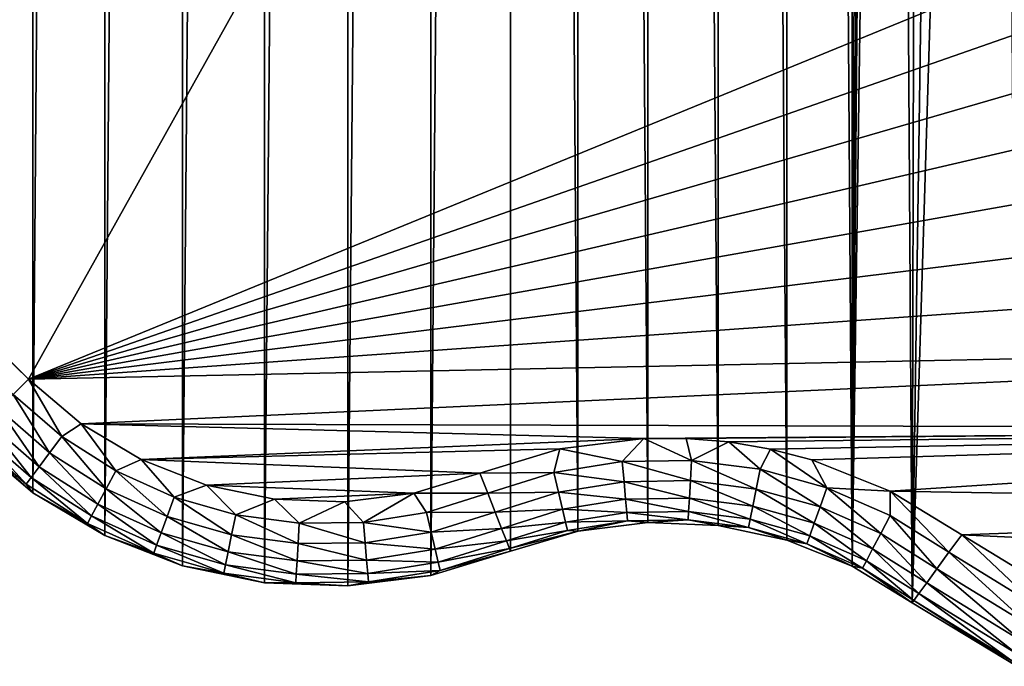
# Model space of a CAD drawing. Header units: metres. Extents: x -86 to 86, y -57 to 57.
# Tile 139 of 256: x 32 to 44, y -56 to -48. Entities that reach past the tile are written whole.
import ezdxf

# ---------------------------------------------------------------- set-up
doc = ezdxf.new("R2010")
doc.units = ezdxf.units.M
doc.layers.add('solid_125286', color=7, linetype='CONTINUOUS')

msp = doc.modelspace()

# ---------------------------------------------------------------- linework, layer by layer
at = {"layer": 'solid_125286'}
for points in [[(35.258972, 54.955376, -2), (35.258888, -54.955368, -2), (34.285557, -54.753021, -2)], [(35.258972, 54.955376, -2), (34.285557, -54.753021, -2), (34.285618, 54.75304, -2)], [(36.251842, 54.994244, -2), (36.251736, -54.994247, -2), (35.258888, -54.955368, -2)], [(36.251842, 54.994244, -2), (35.258888, -54.955368, -2), (35.258972, 54.955376, -2)], [(37.237957, 54.868595, -2), (36.251736, -54.994247, -2), (36.251842, 54.994244, -2)], [(37.237957, 54.868595, -2), (37.237858, -54.868614, -2), (36.251736, -54.994247, -2)], [(38.18959, 54.581974, -2), (37.237858, -54.868614, -2), (37.237957, 54.868595, -2)], [(34.285618, 54.75304, -2), (34.285557, -54.753021, -2), (33.359474, -54.392982, -2)], [(34.285618, 54.75304, -2), (33.359474, -54.392982, -2), (33.359512, 54.393002, -2)], [(42.265976, 54.764923, -2), (42.252983, -54.758366, -2), (41.49025, 54.453724, -2)], [(42.265976, 54.764923, -2), (42.5, 18.932886, -2), (42.252983, -54.758366, -2)], [(38.18959, 54.581974, -2), (38.189449, -54.582031, -2), (37.237858, -54.868614, -2)], [(38.18959, 54.581974, -2), (38.990757, -54.3414, -2), (38.189449, -54.582031, -2)], [(38.994694, 54.340565, -2), (38.990757, -54.3414, -2), (38.18959, 54.581974, -2)], [(33.359512, 54.393002, -2), (33.359474, -54.392982, -2), (32.505146, -53.884754, -2)], [(33.359512, 54.393002, -2), (32.505146, -53.884754, -2), (32.505161, 53.884766, -2)], [(41.49025, 54.453724, -2), (41.475212, -54.449116, -2), (40.668133, 54.275387, -2)], [(41.49025, 54.453724, -2), (42.252983, -54.758366, -2), (41.475212, -54.449116, -2)], [(38.994694, 54.340565, -2), (39.821274, -54.237724, -2), (38.990757, -54.3414, -2)], [(39.82848, 54.237431, -2), (39.821274, -54.237724, -2), (38.994694, 54.340565, -2)], [(40.668133, 54.275387, -2), (40.65712, -54.273968, -2), (39.82848, 54.237431, -2)], [(40.668133, 54.275387, -2), (41.475212, -54.449116, -2), (40.65712, -54.273968, -2)], [(39.82848, 54.237431, -2), (40.65712, -54.273968, -2), (39.821274, -54.237724, -2)], [(32.505161, 53.884766, -2), (32.505146, -53.884754, -2), (31.746595, -53.242641, -2)], [(32.505161, 53.884766, -2), (31.746595, -53.242641, -2), (31.746595, 53.242641, -2)], [(42.252983, -54.758366, -2), (42.5, 18.932886, -2), (42.5, -18.932886, -2)], [(42.561554, -19.714966, -2), (42.252983, -54.758366, -2), (42.5, -18.932886, -2)], [(42.744694, -20.477783, -2), (42.252983, -54.758366, -2), (42.561554, -19.714966, -2)], [(42.744694, -20.477783, -2), (42.967983, -55.192783, -2), (42.252983, -54.758366, -2)], [(43.045082, -21.202988, -2), (42.967983, -55.192783, -2), (42.744694, -20.477783, -2)], [(43.454975, -21.871881, -2), (42.967983, -55.192783, -2), (43.045082, -21.202988, -2)], [(43.964466, -22.46842, -2), (42.967983, -55.192783, -2), (43.454975, -21.871881, -2)], [(43.964466, -22.46842, -2), (44.211155, -55.948997, -2), (42.967983, -55.192783, -2)], [(43.964466, -22.46842, -2), (53.242641, -31.746595, -2), (44.211155, -55.948997, -2)], [(23.153057, -43.477154, 9.985218), (32.453701, -52.535534, 10), (23.295761, -43.474712, 9.997639)], [(32.270687, -52.718548, 9.965926), (32.453701, -52.535534, 10), (23.153057, -43.477154, 9.985218)], [(23.295761, -43.474712, 9.997639), (32.453701, -52.535534, 10), (23.418167, -43.5, 10)], [(37.5, -43.5, 10), (23.418167, -43.5, 10), (32.453701, -52.535534, 10)], [(37.5, -43.5, 10), (32.453701, -52.535534, 10), (54.384724, -43.557079, 10)], [(32.453701, -52.535534, 10), (55.047531, -44.644482, 10), (54.384724, -43.557079, 10)], [(32.453701, -52.535534, 10), (55.528103, -45.840694, 10), (55.047531, -44.644482, 10)], [(32.453701, -52.535534, 10), (55.804153, -47.103165, 10), (55.528103, -45.840694, 10)], [(32.453701, -52.535534, 10), (55.866577, -48.391716, 10), (55.804153, -47.103165, 10)], [(32.453701, -52.535534, 10), (55.71423, -49.673691, 10), (55.866577, -48.391716, 10)], [(32.453701, -52.535534, 10), (55.351196, -50.912617, 10), (55.71423, -49.673691, 10)], [(32.453701, -52.535534, 10), (54.787449, -52.07412, 10), (55.351196, -50.912617, 10)], [(32.453701, -52.535534, 10), (33.079483, -53.066013, 10), (54.787449, -52.07412, 10)], [(33.079483, -53.066013, 10), (54.038631, -53.126087, 10), (54.787449, -52.07412, 10)], [(32.847557, -53.217072, 9.96596), (32.453701, -52.535534, 10), (32.270687, -52.718548, 9.965926)], [(32.847557, -53.217072, 9.96596), (33.079483, -53.066013, 10), (32.453701, -52.535534, 10)], [(32.703323, -53.410671, 9.86596), (32.270687, -52.718548, 9.965926), (32.099987, -52.889248, 9.865894)], [(32.847557, -53.217072, 9.96596), (32.270687, -52.718548, 9.965926), (32.703323, -53.410671, 9.86596)], [(32.579494, -53.576889, 9.706829), (32.099987, -52.889248, 9.865894), (31.95344, -53.035797, 9.706737)], [(32.703323, -53.410671, 9.86596), (32.099987, -52.889248, 9.865894), (32.579494, -53.576889, 9.706829)], [(32.484524, -53.704369, 9.499434), (31.95344, -53.035797, 9.706737), (31.841051, -53.148186, 9.49932)], [(32.579494, -53.576889, 9.706829), (31.95344, -53.035797, 9.706737), (32.484524, -53.704369, 9.499434)], [(33.490433, -53.62693, 9.965994), (33.079483, -53.066013, 10), (32.847557, -53.217072, 9.96596)], [(33.079483, -53.066013, 10), (39.774166, -53.238827, 10), (54.038631, -53.126087, 10)], [(33.079483, -53.066013, 10), (33.793072, -53.491783, 10), (39.774166, -53.238827, 10)], [(33.490433, -53.62693, 9.965994), (33.793072, -53.491783, 10), (33.079483, -53.066013, 10)], [(32.424896, -53.784409, 9.257934), (31.841051, -53.148186, 9.49932), (31.770498, -53.218739, 9.257808)], [(32.484524, -53.704369, 9.499434), (31.841051, -53.148186, 9.49932), (32.424896, -53.784409, 9.257934)], [(39.774166, -53.238827, 10), (40.279381, -53.239147, 10), (54.038631, -53.126087, 10)], [(40.279381, -53.239147, 10), (40.783924, -53.28204, 10), (54.038631, -53.126087, 10)], [(40.783924, -53.28204, 10), (41.283031, -53.367428, 10), (54.038631, -53.126087, 10)], [(41.283031, -53.367428, 10), (41.772079, -53.49419, 10), (54.038631, -53.126087, 10)], [(41.772079, -53.49419, 10), (42.706512, -53.867146, 10), (54.038631, -53.126087, 10)], [(42.706512, -53.867146, 10), (53.125984, -54.038719, 10), (54.038631, -53.126087, 10)], [(32.505184, -53.884811, 9), (31.770498, -53.218739, 9.257808), (31.746595, -53.242641, 9)], [(32.505146, -53.884754, -2), (31.746595, -53.242641, 9), (31.746595, -53.242641, -2)], [(32.505184, -53.884811, 9), (31.746595, -53.242641, 9), (32.505146, -53.884754, -2)], [(32.424896, -53.784409, 9.257934), (31.770498, -53.218739, 9.257808), (32.505184, -53.884811, 9)], [(32.847557, -53.217072, 9.96596), (32.703323, -53.410671, 9.86596), (33.375706, -53.839367, 9.866025)], [(33.490433, -53.62693, 9.965994), (32.847557, -53.217072, 9.96596), (33.375706, -53.839367, 9.866025)], [(33.793072, -53.491783, 10), (38.775963, -53.364761, 10), (39.774166, -53.238827, 10)], [(39.517021, -53.514072, 9.966119), (39.774166, -53.238827, 10), (38.775963, -53.364761, 10)], [(39.517021, -53.514072, 9.966119), (40.340771, -53.500648, 9.966081), (39.774166, -53.238827, 10)], [(40.340771, -53.500648, 9.966081), (40.279381, -53.239147, 10), (39.774166, -53.238827, 10)], [(40.340771, -53.500648, 9.966081), (40.783924, -53.28204, 10), (40.279381, -53.239147, 10)], [(40.340771, -53.500648, 9.966081), (41.157944, -53.605251, 9.966042), (40.783924, -53.28204, 10)], [(41.157944, -53.605251, 9.966042), (41.283031, -53.367428, 10), (40.783924, -53.28204, 10)], [(32.703323, -53.410671, 9.86596), (32.579494, -53.576889, 9.706829), (33.277203, -54.021759, 9.706922)], [(33.375706, -53.839367, 9.866025), (32.703323, -53.410671, 9.86596), (33.277203, -54.021759, 9.706922)], [(33.793072, -53.491783, 10), (37.822697, -53.651711, 10), (38.775963, -53.364761, 10)], [(38.703651, -53.645252, 9.966158), (38.775963, -53.364761, 10), (37.822697, -53.651711, 10)], [(38.703651, -53.645252, 9.966158), (39.517021, -53.514072, 9.966119), (38.775963, -53.364761, 10)], [(41.157944, -53.605251, 9.966042), (41.95171, -53.825722, 9.966003), (41.283031, -53.367428, 10)], [(41.95171, -53.825722, 9.966003), (41.772079, -53.49419, 10), (41.283031, -53.367428, 10)], [(34.185802, -53.939514, 9.966027), (33.793072, -53.491783, 10), (33.490433, -53.62693, 9.965994)], [(33.793072, -53.491783, 10), (34.568748, -53.793957, 10), (37.822697, -53.651711, 10)], [(34.185802, -53.939514, 9.966027), (34.568748, -53.793957, 10), (33.793072, -53.491783, 10)], [(39.538311, -53.754616, 9.866268), (39.517021, -53.514072, 9.966119), (38.703651, -53.645252, 9.966158)], [(40.327415, -53.741749, 9.866194), (40.340771, -53.500648, 9.966081), (39.517021, -53.514072, 9.966119)], [(39.538311, -53.754616, 9.866268), (40.327415, -53.741749, 9.866194), (39.517021, -53.514072, 9.966119)], [(40.327415, -53.741749, 9.866194), (41.110222, -53.841942, 9.866118), (40.340771, -53.500648, 9.966081)], [(41.110222, -53.841942, 9.866118), (41.157944, -53.605251, 9.966042), (40.340771, -53.500648, 9.966081)], [(41.95171, -53.825722, 9.966003), (42.706512, -53.867146, 10), (41.772079, -53.49419, 10)], [(32.579494, -53.576889, 9.706829), (32.484524, -53.704369, 9.499434), (33.201649, -54.161655, 9.499546)], [(33.277203, -54.021759, 9.706922), (32.579494, -53.576889, 9.706829), (33.201649, -54.161655, 9.499546)], [(33.490433, -53.62693, 9.965994), (33.375706, -53.839367, 9.866025), (34.102993, -54.166317, 9.866091)], [(34.185802, -53.939514, 9.966027), (33.490433, -53.62693, 9.965994), (34.102993, -54.166317, 9.866091)], [(34.568748, -53.793957, 10), (37.037373, -53.888817, 10), (37.822697, -53.651711, 10)], [(37.917408, -53.891491, 9.966196), (37.822697, -53.651711, 10), (37.037373, -53.888817, 10)], [(38.703651, -53.645252, 9.966158), (37.822697, -53.651711, 10), (37.917408, -53.891491, 9.966196)], [(38.759148, -53.880287, 9.866343), (38.703651, -53.645252, 9.966158), (37.917408, -53.891491, 9.966196)], [(38.759148, -53.880287, 9.866343), (39.538311, -53.754616, 9.866268), (38.703651, -53.645252, 9.966158)], [(41.110222, -53.841942, 9.866118), (41.870617, -54.053131, 9.866044), (41.157944, -53.605251, 9.966042)], [(41.870617, -54.053131, 9.866044), (41.95171, -53.825722, 9.966003), (41.157944, -53.605251, 9.966042)], [(32.484524, -53.704369, 9.499434), (32.424896, -53.784409, 9.257934), (33.154205, -54.249504, 9.25806)], [(33.201649, -54.161655, 9.499546), (32.484524, -53.704369, 9.499434), (33.154205, -54.249504, 9.25806)], [(39.556591, -53.961178, 9.707266), (39.538311, -53.754616, 9.866268), (38.759148, -53.880287, 9.866343)], [(40.315948, -53.948776, 9.70716), (40.327415, -53.741749, 9.866194), (39.538311, -53.754616, 9.866268)], [(39.556591, -53.961178, 9.707266), (40.315948, -53.948776, 9.70716), (39.538311, -53.754616, 9.866268)], [(40.315948, -53.948776, 9.70716), (41.069248, -54.045174, 9.707054), (40.327415, -53.741749, 9.866194)], [(41.069248, -54.045174, 9.707054), (41.110222, -53.841942, 9.866118), (40.327415, -53.741749, 9.866194)], [(33.154205, -54.249504, 9.25806), (32.424896, -53.784409, 9.257934), (32.505184, -53.884811, 9)], [(32.505184, -53.884811, 9), (32.505146, -53.884754, -2), (33.359474, -54.392982, -2)], [(33.359379, -54.392944, 9), (32.505184, -53.884811, 9), (33.359474, -54.392982, -2)], [(33.154205, -54.249504, 9.25806), (32.505184, -53.884811, 9), (33.359379, -54.392944, 9)], [(33.375706, -53.839367, 9.866025), (33.277203, -54.021759, 9.706922), (34.031895, -54.361057, 9.707014)], [(34.102993, -54.166317, 9.866091), (33.375706, -53.839367, 9.866025), (34.031895, -54.361057, 9.707014)], [(34.919044, -54.148258, 9.966062), (34.568748, -53.793957, 10), (34.185802, -53.939514, 9.966027)], [(34.568748, -53.793957, 10), (35.381393, -53.962898, 10), (37.037373, -53.888817, 10)], [(34.919044, -54.148258, 9.966062), (35.381393, -53.962898, 10), (34.568748, -53.793957, 10)], [(35.381393, -53.962898, 10), (36.213215, -53.994907, 10), (37.037373, -53.888817, 10)], [(36.437023, -54.238956, 9.966128), (37.037373, -53.888817, 10), (36.213215, -53.994907, 10)], [(37.189854, -54.119022, 9.966163), (37.037373, -53.888817, 10), (36.437023, -54.238956, 9.966128)], [(37.917408, -53.891491, 9.966196), (37.037373, -53.888817, 10), (37.189854, -54.119022, 9.966163)], [(38.759148, -53.880287, 9.866343), (37.917408, -53.891491, 9.966196), (38.005978, -54.116177, 9.866418)], [(38.806808, -54.082127, 9.707371), (38.759148, -53.880287, 9.866343), (38.005978, -54.116177, 9.866418)], [(38.806808, -54.082127, 9.707371), (39.556591, -53.961178, 9.707266), (38.759148, -53.880287, 9.866343)], [(41.069248, -54.045174, 9.707054), (41.800987, -54.248386, 9.706948), (41.110222, -53.841942, 9.866118)], [(41.800987, -54.248386, 9.706948), (41.870617, -54.053131, 9.866044), (41.110222, -53.841942, 9.866118)], [(41.870617, -54.053131, 9.866044), (42.592937, -54.37096, 9.86597), (41.95171, -53.825722, 9.966003)], [(41.95171, -53.825722, 9.966003), (42.705738, -54.157509, 9.965964), (42.706512, -53.867146, 10)], [(42.592937, -54.37096, 9.86597), (42.705738, -54.157509, 9.965964), (41.95171, -53.825722, 9.966003)], [(42.705738, -54.157509, 9.965964), (43.404503, -54.593784, 9.965926), (42.706512, -53.867146, 10)], [(42.706512, -53.867146, 10), (43.556934, -54.384617, 10), (53.125984, -54.038719, 10)], [(43.404503, -54.593784, 9.965926), (43.556934, -54.384617, 10), (42.706512, -53.867146, 10)], [(34.185802, -53.939514, 9.966027), (34.102993, -54.166317, 9.866091), (34.8699, -54.384663, 9.866157)], [(34.919044, -54.148258, 9.966062), (34.185802, -53.939514, 9.966027), (34.8699, -54.384663, 9.866157)], [(35.674747, -54.248775, 9.966095), (35.381393, -53.962898, 10), (34.919044, -54.148258, 9.966062)], [(35.674747, -54.248775, 9.966095), (36.213215, -53.994907, 10), (35.381393, -53.962898, 10)], [(36.437023, -54.238956, 9.966128), (36.213215, -53.994907, 10), (35.674747, -54.248775, 9.966095)], [(37.917408, -53.891491, 9.966196), (37.189854, -54.119022, 9.966163), (38.005978, -54.116177, 9.866418)], [(39.570618, -54.119656, 9.499968), (39.556591, -53.961178, 9.707266), (38.806808, -54.082127, 9.707371)], [(40.307152, -54.107597, 9.499838), (40.315948, -53.948776, 9.70716), (39.556591, -53.961178, 9.707266)], [(39.570618, -54.119656, 9.499968), (40.307152, -54.107597, 9.499838), (39.556591, -53.961178, 9.707266)], [(40.307152, -54.107597, 9.499838), (41.037819, -54.201073, 9.499708), (40.315948, -53.948776, 9.70716)], [(41.037819, -54.201073, 9.499708), (41.069248, -54.045174, 9.707054), (40.315948, -53.948776, 9.70716)], [(33.277203, -54.021759, 9.706922), (33.201649, -54.161655, 9.499546), (33.977356, -54.510437, 9.49966)], [(34.031895, -54.361057, 9.707014), (33.277203, -54.021759, 9.706922), (33.977356, -54.510437, 9.49966)], [(37.189854, -54.119022, 9.966163), (36.437023, -54.238956, 9.966128), (37.244999, -54.354141, 9.866352)], [(37.189854, -54.119022, 9.966163), (37.244999, -54.354141, 9.866352), (38.005978, -54.116177, 9.866418)], [(38.005978, -54.116177, 9.866418), (37.244999, -54.354141, 9.866352), (38.082043, -54.309143, 9.707477)], [(38.806808, -54.082127, 9.707371), (38.005978, -54.116177, 9.866418), (38.082043, -54.309143, 9.707477)], [(38.84338, -54.236996, 9.500097), (38.806808, -54.082127, 9.707371), (38.082043, -54.309143, 9.707477)], [(38.84338, -54.236996, 9.500097), (39.570618, -54.119656, 9.499968), (38.806808, -54.082127, 9.707371)], [(38.84338, -54.236996, 9.500097), (39.57943, -54.219223, 9.25853), (39.570618, -54.119656, 9.499968)], [(39.570618, -54.119656, 9.499968), (40.301624, -54.207367, 9.258386), (40.307152, -54.107597, 9.499838)], [(39.570618, -54.119656, 9.499968), (39.57943, -54.219223, 9.25853), (40.301624, -54.207367, 9.258386)], [(40.307152, -54.107597, 9.499838), (40.301624, -54.207367, 9.258386), (41.018078, -54.298988, 9.258241)], [(40.307152, -54.107597, 9.499838), (41.018078, -54.298988, 9.258241), (41.037819, -54.201073, 9.499708)], [(41.037819, -54.201073, 9.499708), (41.747578, -54.398151, 9.499578), (41.069248, -54.045174, 9.707054)], [(41.747578, -54.398151, 9.499578), (41.800987, -54.248386, 9.706948), (41.069248, -54.045174, 9.707054)], [(41.800987, -54.248386, 9.706948), (42.496094, -54.554218, 9.706842), (41.870617, -54.053131, 9.866044)], [(42.496094, -54.554218, 9.706842), (42.592937, -54.37096, 9.86597), (41.870617, -54.053131, 9.866044)], [(43.556934, -54.384617, 10), (52.074001, -54.787518, 10), (53.125984, -54.038719, 10)], [(33.201649, -54.161655, 9.499546), (33.154205, -54.249504, 9.25806), (33.943104, -54.604252, 9.258186)], [(33.977356, -54.510437, 9.49966), (33.201649, -54.161655, 9.499546), (33.943104, -54.604252, 9.258186)], [(34.102993, -54.166317, 9.866091), (34.031895, -54.361057, 9.707014), (34.827705, -54.587658, 9.707107)], [(34.8699, -54.384663, 9.866157), (34.102993, -54.166317, 9.866091), (34.827705, -54.587658, 9.707107)], [(34.919044, -54.148258, 9.966062), (34.8699, -54.384663, 9.866157), (35.660305, -54.489815, 9.866221)], [(35.674747, -54.248775, 9.966095), (34.919044, -54.148258, 9.966062), (35.660305, -54.489815, 9.866221)], [(36.437023, -54.238956, 9.966128), (35.674747, -54.248775, 9.966095), (36.457588, -54.479568, 9.866287)], [(36.437023, -54.238956, 9.966128), (36.457588, -54.479568, 9.866287), (37.244999, -54.354141, 9.866352)], [(38.84338, -54.236996, 9.500097), (38.082043, -54.309143, 9.707477), (38.140408, -54.457214, 9.500227)], [(38.84338, -54.236996, 9.500097), (38.140408, -54.457214, 9.500227), (38.86636, -54.334316, 9.258675)], [(38.84338, -54.236996, 9.500097), (38.86636, -54.334316, 9.258675), (39.57943, -54.219223, 9.25853)], [(39.57943, -54.219223, 9.25853), (38.86636, -54.334316, 9.258675), (38.990967, -54.341335, 9)], [(38.990757, -54.3414, -2), (39.821274, -54.237724, -2), (38.990967, -54.341335, 9)], [(39.57943, -54.219223, 9.25853), (38.990967, -54.341335, 9), (39.821255, -54.237701, 9)], [(39.821274, -54.237724, -2), (39.821255, -54.237701, 9), (38.990967, -54.341335, 9)], [(40.301624, -54.207367, 9.258386), (39.57943, -54.219223, 9.25853), (39.821255, -54.237701, 9)], [(40.301624, -54.207367, 9.258386), (39.821255, -54.237701, 9), (40.657196, -54.273975, 9)], [(40.65712, -54.273968, -2), (40.657196, -54.273975, 9), (39.821255, -54.237701, 9)], [(39.821274, -54.237724, -2), (40.65712, -54.273968, -2), (39.821255, -54.237701, 9)], [(41.018078, -54.298988, 9.258241), (40.301624, -54.207367, 9.258386), (40.657196, -54.273975, 9)], [(41.037819, -54.201073, 9.499708), (41.018078, -54.298988, 9.258241), (41.714039, -54.492199, 9.258097)], [(41.037819, -54.201073, 9.499708), (41.714039, -54.492199, 9.258097), (41.747578, -54.398151, 9.499578)], [(42.592937, -54.37096, 9.86597), (43.262325, -54.788883, 9.865894), (42.705738, -54.157509, 9.965964)], [(43.262325, -54.788883, 9.865894), (43.404503, -54.593784, 9.965926), (42.705738, -54.157509, 9.965964)], [(33.943104, -54.604252, 9.258186), (33.154205, -54.249504, 9.25806), (33.359379, -54.392944, 9)], [(35.674747, -54.248775, 9.966095), (35.660305, -54.489815, 9.866221), (36.457588, -54.479568, 9.866287)], [(37.244999, -54.354141, 9.866352), (36.457588, -54.479568, 9.866287), (37.292355, -54.556057, 9.707384)], [(37.244999, -54.354141, 9.866352), (37.292355, -54.556057, 9.707384), (38.082043, -54.309143, 9.707477)], [(38.082043, -54.309143, 9.707477), (37.292355, -54.556057, 9.707384), (38.140408, -54.457214, 9.500227)], [(38.86636, -54.334316, 9.258675), (38.140408, -54.457214, 9.500227), (38.177094, -54.550274, 9.258819)], [(38.86636, -54.334316, 9.258675), (38.177094, -54.550274, 9.258819), (38.990967, -54.341335, 9)], [(38.990967, -54.341335, 9), (38.177094, -54.550274, 9.258819), (38.18959, -54.581974, 9)], [(38.990757, -54.3414, -2), (38.18959, -54.581974, 9), (38.189449, -54.582031, -2)], [(38.990757, -54.3414, -2), (38.990967, -54.341335, 9), (38.18959, -54.581974, 9)], [(40.65712, -54.273968, -2), (41.475212, -54.449116, -2), (40.657196, -54.273975, 9)], [(41.018078, -54.298988, 9.258241), (40.657196, -54.273975, 9), (41.475384, -54.449142, 9)], [(41.475212, -54.449116, -2), (41.475384, -54.449142, 9), (40.657196, -54.273975, 9)], [(41.714039, -54.492199, 9.258097), (41.018078, -54.298988, 9.258241), (41.475384, -54.449142, 9)], [(41.747578, -54.398151, 9.499578), (42.421818, -54.694771, 9.49945), (41.800987, -54.248386, 9.706948)], [(42.421818, -54.694771, 9.49945), (42.496094, -54.554218, 9.706842), (41.800987, -54.248386, 9.706948)], [(33.359379, -54.392944, 9), (33.359474, -54.392982, -2), (34.285557, -54.753021, -2)], [(34.285736, -54.753094, 9), (33.359379, -54.392944, 9), (34.285557, -54.753021, -2)], [(33.943104, -54.604252, 9.258186), (33.359379, -54.392944, 9), (34.285736, -54.753094, 9)], [(34.031895, -54.361057, 9.707014), (33.977356, -54.510437, 9.49966), (34.795334, -54.743378, 9.499773)], [(34.827705, -54.587658, 9.707107), (34.031895, -54.361057, 9.707014), (34.795334, -54.743378, 9.499773)], [(34.8699, -54.384663, 9.866157), (34.827705, -54.587658, 9.707107), (35.647903, -54.696796, 9.707199)], [(35.660305, -54.489815, 9.866221), (34.8699, -54.384663, 9.866157), (35.647903, -54.696796, 9.707199)], [(37.292355, -54.556057, 9.707384), (37.32869, -54.710983, 9.500113), (38.140408, -54.457214, 9.500227)], [(38.140408, -54.457214, 9.500227), (37.32869, -54.710983, 9.500113), (38.177094, -54.550274, 9.258819)], [(41.475212, -54.449116, -2), (42.252983, -54.758366, -2), (41.475384, -54.449142, 9)], [(41.714039, -54.492199, 9.258097), (41.475384, -54.449142, 9), (42.252903, -54.758301, 9)], [(42.252983, -54.758366, -2), (42.252903, -54.758301, 9), (41.475384, -54.449142, 9)], [(41.747578, -54.398151, 9.499578), (41.714039, -54.492199, 9.258097), (42.375179, -54.78302, 9.257952)], [(41.747578, -54.398151, 9.499578), (42.375179, -54.78302, 9.257952), (42.421818, -54.694771, 9.49945)], [(42.496094, -54.554218, 9.706842), (43.140263, -54.956375, 9.706737), (42.592937, -54.37096, 9.86597)], [(43.140263, -54.956375, 9.706737), (43.262325, -54.788883, 9.865894), (42.592937, -54.37096, 9.86597)], [(44.476261, -55.252506, 9.96594), (43.556934, -54.384617, 10), (43.404503, -54.593784, 9.965926)], [(43.556934, -54.384617, 10), (44.644348, -55.047466, 10), (52.074001, -54.787518, 10)], [(44.476261, -55.252506, 9.96594), (44.644348, -55.047466, 10), (43.556934, -54.384617, 10)], [(33.977356, -54.510437, 9.49966), (33.943104, -54.604252, 9.258186), (34.775002, -54.84119, 9.258313)], [(34.795334, -54.743378, 9.499773), (33.977356, -54.510437, 9.49966), (34.775002, -54.84119, 9.258313)], [(34.827705, -54.587658, 9.707107), (34.795334, -54.743378, 9.499773), (35.63839, -54.855591, 9.499887)], [(35.647903, -54.696796, 9.707199), (34.827705, -54.587658, 9.707107), (35.63839, -54.855591, 9.499887)], [(35.660305, -54.489815, 9.866221), (35.647903, -54.696796, 9.707199), (36.47525, -54.686188, 9.707292)], [(36.457588, -54.479568, 9.866287), (35.660305, -54.489815, 9.866221), (36.47525, -54.686188, 9.707292)], [(36.457588, -54.479568, 9.866287), (36.47525, -54.686188, 9.707292), (37.292355, -54.556057, 9.707384)], [(37.292355, -54.556057, 9.707384), (36.47525, -54.686188, 9.707292), (37.32869, -54.710983, 9.500113)], [(37.237919, -54.868629, 9), (37.237858, -54.868614, -2), (38.189449, -54.582031, -2)], [(37.237919, -54.868629, 9), (38.189449, -54.582031, -2), (38.18959, -54.581974, 9)], [(37.351524, -54.808342, 9.258693), (37.237919, -54.868629, 9), (38.18959, -54.581974, 9)], [(37.32869, -54.710983, 9.500113), (37.351524, -54.808342, 9.258693), (38.177094, -54.550274, 9.258819)], [(38.177094, -54.550274, 9.258819), (37.351524, -54.808342, 9.258693), (38.18959, -54.581974, 9)], [(42.375179, -54.78302, 9.257952), (41.714039, -54.492199, 9.258097), (42.252903, -54.758301, 9)], [(42.421818, -54.694771, 9.49945), (43.046654, -55.084827, 9.49932), (42.496094, -54.554218, 9.706842)], [(43.046654, -55.084827, 9.49932), (43.140263, -54.956375, 9.706737), (42.496094, -54.554218, 9.706842)], [(44.366386, -55.467468, 9.865924), (43.404503, -54.593784, 9.965926), (43.262325, -54.788883, 9.865894)], [(44.366386, -55.467468, 9.865924), (44.476261, -55.252506, 9.96594), (43.404503, -54.593784, 9.965926)], [(34.775002, -54.84119, 9.258313), (33.943104, -54.604252, 9.258186), (34.285736, -54.753094, 9)], [(35.647903, -54.696796, 9.707199), (35.63839, -54.855591, 9.499887), (36.4888, -54.844715, 9.5)], [(36.47525, -54.686188, 9.707292), (35.647903, -54.696796, 9.707199), (36.4888, -54.844715, 9.5)], [(36.47525, -54.686188, 9.707292), (36.4888, -54.844715, 9.5), (37.32869, -54.710983, 9.500113)], [(37.32869, -54.710983, 9.500113), (36.4888, -54.844715, 9.5), (37.351524, -54.808342, 9.258693)], [(42.421818, -54.694771, 9.49945), (42.375179, -54.78302, 9.257952), (42.987892, -55.165466, 9.257808)], [(42.421818, -54.694771, 9.49945), (42.987892, -55.165466, 9.257808), (43.046654, -55.084827, 9.49932)], [(34.285736, -54.753094, 9), (34.285557, -54.753021, -2), (35.258888, -54.955368, -2)], [(35.258839, -54.955379, 9), (34.285736, -54.753094, 9), (35.258888, -54.955368, -2)], [(34.775002, -54.84119, 9.258313), (34.285736, -54.753094, 9), (35.258839, -54.955379, 9)], [(34.795334, -54.743378, 9.499773), (34.775002, -54.84119, 9.258313), (35.632412, -54.955349, 9.25844)], [(35.63839, -54.855591, 9.499887), (34.795334, -54.743378, 9.499773), (35.632412, -54.955349, 9.25844)], [(36.4888, -54.844715, 9.5), (36.497314, -54.944321, 9.258566), (37.351524, -54.808342, 9.258693)], [(37.351524, -54.808342, 9.258693), (36.497314, -54.944321, 9.258566), (37.237919, -54.868629, 9)], [(42.375179, -54.78302, 9.257952), (42.252903, -54.758301, 9), (42.967983, -55.192783, 9)], [(42.967983, -55.192783, -2), (42.967983, -55.192783, 9), (42.252903, -54.758301, 9)], [(42.252983, -54.758366, -2), (42.967983, -55.192783, -2), (42.252903, -54.758301, 9)], [(42.987892, -55.165466, 9.257808), (42.375179, -54.78302, 9.257952), (42.967983, -55.192783, 9)], [(44.272053, -55.652016, 9.706778), (43.262325, -54.788883, 9.865894), (43.140263, -54.956375, 9.706737)], [(44.272053, -55.652016, 9.706778), (44.366386, -55.467468, 9.865924), (43.262325, -54.788883, 9.865894)], [(35.632412, -54.955349, 9.25844), (34.775002, -54.84119, 9.258313), (35.258839, -54.955379, 9)], [(35.63839, -54.855591, 9.499887), (35.632412, -54.955349, 9.25844), (36.497314, -54.944321, 9.258566)], [(36.497314, -54.944321, 9.258566), (35.632412, -54.955349, 9.25844), (36.251984, -54.994244, 9)], [(36.4888, -54.844715, 9.5), (35.63839, -54.855591, 9.499887), (36.497314, -54.944321, 9.258566)], [(36.251984, -54.994244, 9), (36.251736, -54.994247, -2), (37.237858, -54.868614, -2)], [(37.237919, -54.868629, 9), (36.251984, -54.994244, 9), (37.237858, -54.868614, -2)], [(36.497314, -54.944321, 9.258566), (36.251984, -54.994244, 9), (37.237919, -54.868629, 9)], [(35.632412, -54.955349, 9.25844), (35.258839, -54.955379, 9), (36.251984, -54.994244, 9)], [(35.258839, -54.955379, 9), (35.258888, -54.955368, -2), (36.251736, -54.994247, -2)], [(36.251984, -54.994244, 9), (35.258839, -54.955379, 9), (36.251736, -54.994247, -2)], [(44.199711, -55.793552, 9.49937), (43.140263, -54.956375, 9.706737), (43.046654, -55.084827, 9.49932)], [(44.199711, -55.793552, 9.49937), (44.272053, -55.652016, 9.706778), (43.140263, -54.956375, 9.706737)], [(44.211132, -55.949024, 9), (42.987892, -55.165466, 9.257808), (42.967983, -55.192783, 9)], [(44.154289, -55.882408, 9.257864), (43.046654, -55.084827, 9.49932), (42.987892, -55.165466, 9.257808)], [(44.154289, -55.882408, 9.257864), (42.987892, -55.165466, 9.257808), (44.211132, -55.949024, 9)], [(44.199711, -55.793552, 9.49937), (43.046654, -55.084827, 9.49932), (44.154289, -55.882408, 9.257864)], [(44.211155, -55.948997, -2), (42.967983, -55.192783, 9), (42.967983, -55.192783, -2)], [(44.211132, -55.949024, 9), (42.967983, -55.192783, 9), (44.211155, -55.948997, -2)]]:
    msp.add_3dface(points, dxfattribs=at)

doc.saveas('drawing.dxf')
